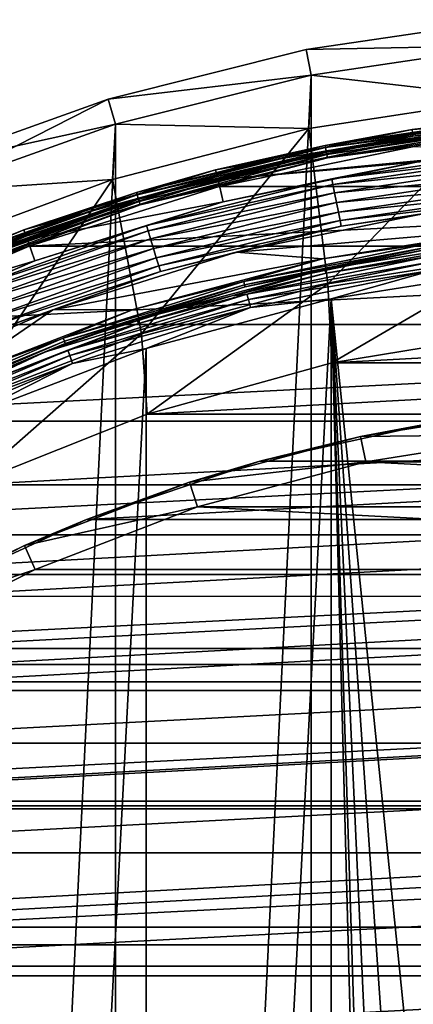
# Model space of a CAD drawing. Header units: millimetres. Extents: x -40 to 40, y -40 to 40.
# Tile 251 of 256: x -13.3 to -5.7, y 20.9 to 39.8. Entities that reach past the tile are written whole.
import ezdxf

# ---------------------------------------------------------------- set-up
doc = ezdxf.new("R2010")
doc.units = ezdxf.units.MM
doc.header["$LTSCALE"] = 26.699852
for name, color, linetype in [('1', 7, 'CONTINUOUS'), ('10', 7, 'CONTINUOUS'), ('104', 7, 'CONTINUOUS'), ('107', 7, 'CONTINUOUS'), ('108', 7, 'CONTINUOUS'), ('109', 7, 'CONTINUOUS'), ('11', 7, 'CONTINUOUS'), ('13', 7, 'CONTINUOUS'), ('14', 7, 'CONTINUOUS'), ('15', 7, 'CONTINUOUS'), ('16', 7, 'CONTINUOUS'), ('2', 7, 'CONTINUOUS'), ('38', 7, 'CONTINUOUS'), ('40', 7, 'CONTINUOUS'), ('41', 7, 'CONTINUOUS'), ('43', 7, 'CONTINUOUS'), ('44', 7, 'CONTINUOUS'), ('45', 7, 'CONTINUOUS'), ('48', 7, 'CONTINUOUS'), ('5', 7, 'CONTINUOUS'), ('6', 7, 'CONTINUOUS'), ('60', 7, 'CONTINUOUS'), ('64', 7, 'CONTINUOUS'), ('65', 7, 'CONTINUOUS'), ('66', 7, 'CONTINUOUS'), ('7', 7, 'CONTINUOUS')]:
    doc.layers.add(name, color=color, linetype=linetype)

msp = doc.modelspace()

# ---------------------------------------------------------------- linework, layer by layer
at = {"layer": '1', "linetype": 'Continuous'}
for points in [[(-3.873, 39.31), (-7.707, 38.741), (-7.706, -38.741), (-3.873, 39.31)], [(-3.872, -39.31), (-3.873, 39.31), (-7.706, -38.741), (-3.872, -39.31)], [(-7.706, -38.741), (-7.707, 38.741), (-11.467, -37.799), (-7.706, -38.741)], [(-7.707, 38.741), (-11.467, 37.799), (-11.467, -37.799), (-7.707, 38.741)], [(-11.467, 37.799), (-15.117, 36.493), (-15.116, -36.493), (-11.467, 37.799)], [(-11.467, -37.799), (-11.467, 37.799), (-15.116, -36.493), (-11.467, -37.799)]]:
    msp.add_3dface(points, dxfattribs=at)
at = {"layer": '10', "linetype": 'Continuous'}
for points in [[(-7.751, 37.712, -15), (-3.896, 38.302, -15), (-7.75, 37.712, -4), (-7.751, 37.712, -15)], [(-7.75, 37.712, -4), (-3.896, 38.302, -15), (-3.895, 38.302, -4), (-7.75, 37.712, -4)], [(-11.527, 36.734, -4), (-7.751, 37.712, -15), (-7.75, 37.712, -4), (-11.527, 36.734, -4)], [(-11.527, 36.734, -15), (-7.751, 37.712, -15), (-11.527, 36.734, -4), (-11.527, 36.734, -15)], [(-15.184, 35.379, -15), (-11.527, 36.734, -15), (-15.183, 35.38, -4), (-15.184, 35.379, -15)], [(-15.183, 35.38, -4), (-11.527, 36.734, -15), (-11.527, 36.734, -4), (-15.183, 35.38, -4)]]:
    msp.add_3dface(points, dxfattribs=at)
at = {"layer": '104', "linetype": 'Continuous'}
for points in [[(-3.346, 31.825, -730), (-6.654, 31.3, -730), (6.653, 31.301, -730), (-3.346, 31.825, -730)], [(-6.654, 31.3, -730), (-9.89, 30.433, -730), (9.889, 30.434, -730), (-6.654, 31.3, -730)], [(6.653, 31.301, -730), (-6.654, 31.3, -730), (9.889, 30.434, -730), (6.653, 31.301, -730)], [(-9.89, 30.433, -730), (-13.016, 29.233, -730), (13.016, 29.233, -730), (-9.89, 30.433, -730)], [(9.889, 30.434, -730), (-9.89, 30.433, -730), (13.016, 29.233, -730), (9.889, 30.434, -730)], [(-13.016, 29.233, -730), (-16, 27.713, -730), (13.016, 29.233, -730), (-13.016, 29.233, -730)], [(13.016, 29.233, -730), (-16, 27.713, -730), (16, 27.713, -730), (13.016, 29.233, -730)], [(16, 27.713, -730), (-18.809, 25.889, -730), (18.81, 25.888, -730), (16, 27.713, -730)], [(-16, 27.713, -730), (-18.809, 25.889, -730), (16, 27.713, -730), (-16, 27.713, -730)], [(-18.809, 25.889, -730), (-21.411, 23.781, -730), (18.81, 25.888, -730), (-18.809, 25.889, -730)], [(18.81, 25.888, -730), (-21.411, 23.781, -730), (21.413, 23.78, -730), (18.81, 25.888, -730)], [(-21.411, 23.781, -730), (-23.78, 21.413, -730), (21.413, 23.78, -730), (-21.411, 23.781, -730)], [(21.413, 23.78, -730), (-23.78, 21.413, -730), (23.781, 21.411, -730), (21.413, 23.78, -730)], [(-23.78, 21.413, -730), (-25.888, 18.81, -730), (23.781, 21.411, -730), (-23.78, 21.413, -730)], [(23.781, 21.411, -730), (-25.888, 18.81, -730), (25.889, 18.809, -730), (23.781, 21.411, -730)]]:
    msp.add_3dface(points, dxfattribs=at)
at = {"layer": '107', "linetype": 'Continuous'}
for points in [[(-6.757, 31.79, -730.5), (-3.397, 32.322, -730.5), (-5.258, 32.072, -733), (-6.757, 31.79, -730.5)], [(-8.694, 31.316, -733), (-6.757, 31.79, -730.5), (-5.258, 32.072, -733), (-8.694, 31.316, -733)], [(-10.043, 30.909, -730.5), (-6.757, 31.79, -730.5), (-8.694, 31.316, -733), (-10.043, 30.909, -730.5)], [(-12.028, 30.192, -733), (-10.043, 30.909, -730.5), (-8.694, 31.316, -733), (-12.028, 30.192, -733)], [(-13.219, 29.69, -730.5), (-10.043, 30.909, -730.5), (-12.028, 30.192, -733), (-13.219, 29.69, -730.5)], [(-15.222, 28.715, -733), (-13.219, 29.69, -730.5), (-12.028, 30.192, -733), (-15.222, 28.715, -733)], [(-16.25, 28.146, -730.5), (-13.219, 29.69, -730.5), (-15.222, 28.715, -733), (-16.25, 28.146, -730.5)]]:
    msp.add_3dface(points, dxfattribs=at)
at = {"layer": '108', "linetype": 'Continuous'}
for points in [[(-3.346, 31.825, -730), (-3.397, 32.322, -730.5), (-6.757, 31.79, -730.5), (-3.346, 31.825, -730)], [(-6.654, 31.3, -730), (-3.346, 31.825, -730), (-6.757, 31.79, -730.5), (-6.654, 31.3, -730)], [(-6.654, 31.3, -730), (-6.757, 31.79, -730.5), (-10.043, 30.909, -730.5), (-6.654, 31.3, -730)], [(-9.89, 30.433, -730), (-6.654, 31.3, -730), (-10.043, 30.909, -730.5), (-9.89, 30.433, -730)], [(-9.89, 30.433, -730), (-10.043, 30.909, -730.5), (-13.219, 29.69, -730.5), (-9.89, 30.433, -730)], [(-13.016, 29.233, -730), (-9.89, 30.433, -730), (-13.219, 29.69, -730.5), (-13.016, 29.233, -730)], [(-13.016, 29.233, -730), (-13.219, 29.69, -730.5), (-16.25, 28.146, -730.5), (-13.016, 29.233, -730)], [(-16, 27.713, -730), (-13.016, 29.233, -730), (-16.25, 28.146, -730.5), (-16, 27.713, -730)]]:
    msp.add_3dface(points, dxfattribs=at)
at = {"layer": '109', "linetype": 'Continuous'}
for points in [[(-8.694, 31.316, -733), (-5.258, 32.072, -733), (8.694, 31.316, -733), (-8.694, 31.316, -733)], [(-12.028, 30.192, -733), (-8.694, 31.316, -733), (8.694, 31.316, -733), (-12.028, 30.192, -733)], [(-12.028, 30.192, -733), (8.694, 31.316, -733), (12.029, 30.192, -733), (-12.028, 30.192, -733)], [(-15.222, 28.715, -733), (12.029, 30.192, -733), (15.223, 28.714, -733), (-15.222, 28.715, -733)], [(-15.222, 28.715, -733), (-12.028, 30.192, -733), (12.029, 30.192, -733), (-15.222, 28.715, -733)], [(-18.237, 26.901, -733), (-15.222, 28.715, -733), (15.223, 28.714, -733), (-18.237, 26.901, -733)], [(-18.237, 26.901, -733), (15.223, 28.714, -733), (18.238, 26.9, -733), (-18.237, 26.901, -733)], [(-21.039, 24.771, -733), (-18.237, 26.901, -733), (18.238, 26.9, -733), (-21.039, 24.771, -733)], [(-21.039, 24.771, -733), (18.238, 26.9, -733), (21.039, 24.771, -733), (-21.039, 24.771, -733)], [(-23.594, 22.351, -733), (-21.039, 24.771, -733), (21.039, 24.771, -733), (-23.594, 22.351, -733)], [(-23.594, 22.351, -733), (21.039, 24.771, -733), (23.595, 22.35, -733), (-23.594, 22.351, -733)], [(-25.872, 19.669, -733), (-23.594, 22.351, -733), (23.595, 22.35, -733), (-25.872, 19.669, -733)], [(-25.872, 19.669, -733), (23.595, 22.35, -733), (25.873, 19.668, -733), (-25.872, 19.669, -733)]]:
    msp.add_3dface(points, dxfattribs=at)
at = {"layer": '11', "linetype": 'Continuous'}
for points in [[(-7.75, 37.712, -4), (-3.895, 38.302, -4), (-7.382, 34.724, -4), (-7.75, 37.712, -4)], [(-7.382, 34.724, -4), (-3.895, 38.302, -4), (-3.712, 35.305, -4), (-7.382, 34.724, -4)], [(-11.527, 36.734, -4), (-7.75, 37.712, -4), (-10.972, 33.762, -4), (-11.527, 36.734, -4)], [(-10.972, 33.762, -4), (-7.75, 37.712, -4), (-7.382, 34.724, -4), (-10.972, 33.762, -4)], [(-15.183, 35.38, -4), (-11.527, 36.734, -4), (-14.44, 32.43, -4), (-15.183, 35.38, -4)], [(-14.44, 32.43, -4), (-11.527, 36.734, -4), (-10.972, 33.762, -4), (-14.44, 32.43, -4)]]:
    msp.add_3dface(points, dxfattribs=at)
at = {"layer": '13', "linetype": 'Continuous'}
for points in [[(-7.382, 34.724, -4), (-3.712, 35.305, -4), (-7.381, 34.724, -6.5), (-7.382, 34.724, -4)], [(-7.381, 34.724, -6.5), (-3.712, 35.305, -4), (-3.711, 35.305, -6.5), (-7.381, 34.724, -6.5)], [(-10.972, 33.762, -4), (-7.382, 34.724, -4), (-10.971, 33.762, -6.5), (-10.972, 33.762, -4)], [(-10.971, 33.762, -6.5), (-7.382, 34.724, -4), (-7.381, 34.724, -6.5), (-10.971, 33.762, -6.5)], [(-14.44, 32.43, -6.5), (-10.972, 33.762, -4), (-10.971, 33.762, -6.5), (-14.44, 32.43, -6.5)], [(-14.44, 32.43, -4), (-10.972, 33.762, -4), (-14.44, 32.43, -6.5), (-14.44, 32.43, -4)]]:
    msp.add_3dface(points, dxfattribs=at)
at = {"layer": '14', "linetype": 'Continuous'}
for points in [[(-7.381, 34.724, -6.5), (-3.711, 35.305, -6.5), (-7.31, 33.205, -6.5), (-7.381, 34.724, -6.5)], [(-7.31, 33.205, -6.5), (-3.711, 35.305, -6.5), (-3.677, 33.801, -6.5), (-7.31, 33.205, -6.5)], [(-10.971, 33.762, -6.5), (-7.381, 34.724, -6.5), (-10.857, 32.22, -6.5), (-10.971, 33.762, -6.5)], [(-10.857, 32.22, -6.5), (-7.381, 34.724, -6.5), (-7.31, 33.205, -6.5), (-10.857, 32.22, -6.5)], [(-14.44, 32.43, -6.5), (-10.971, 33.762, -6.5), (-14.277, 30.857, -6.5), (-14.44, 32.43, -6.5)], [(-14.277, 30.857, -6.5), (-10.971, 33.762, -6.5), (-10.857, 32.22, -6.5), (-14.277, 30.857, -6.5)]]:
    msp.add_3dface(points, dxfattribs=at)
at = {"layer": '15', "linetype": 'Continuous'}
for points in [[(-7.31, 33.205, -6.5), (-3.677, 33.801, -6.5), (-7.309, 33.205, -3.5), (-7.31, 33.205, -6.5)], [(-7.309, 33.205, -3.5), (-3.677, 33.801, -6.5), (-3.676, 33.801, -3.5), (-7.309, 33.205, -3.5)], [(-10.857, 32.22, -3.5), (-7.31, 33.205, -6.5), (-7.309, 33.205, -3.5), (-10.857, 32.22, -3.5)], [(-10.857, 32.22, -6.5), (-7.31, 33.205, -6.5), (-10.857, 32.22, -3.5), (-10.857, 32.22, -6.5)], [(-14.277, 30.857, -3.5), (-10.857, 32.22, -6.5), (-10.857, 32.22, -3.5), (-14.277, 30.857, -3.5)], [(-14.277, 30.857, -6.5), (-10.857, 32.22, -6.5), (-14.277, 30.857, -3.5), (-14.277, 30.857, -6.5)]]:
    msp.add_3dface(points, dxfattribs=at)
at = {"layer": '16', "linetype": 'Continuous'}
for points in [[(-7.309, 33.205, -3.5), (-3.676, 33.801, -3.5), (3.677, 33.801, -3.5), (-7.309, 33.205, -3.5)], [(7.31, 33.205, -3.5), (-7.309, 33.205, -3.5), (3.677, 33.801, -3.5), (7.31, 33.205, -3.5)], [(10.857, 32.22, -3.5), (-10.857, 32.22, -3.5), (7.31, 33.205, -3.5), (10.857, 32.22, -3.5)], [(-10.857, 32.22, -3.5), (-7.309, 33.205, -3.5), (7.31, 33.205, -3.5), (-10.857, 32.22, -3.5)], [(14.277, 30.857, -3.5), (-14.277, 30.857, -3.5), (10.857, 32.22, -3.5), (14.277, 30.857, -3.5)], [(-14.277, 30.857, -3.5), (-10.857, 32.22, -3.5), (10.857, 32.22, -3.5), (-14.277, 30.857, -3.5)], [(17.53, 29.132, -3.5), (-17.529, 29.133, -3.5), (14.277, 30.857, -3.5), (17.53, 29.132, -3.5)], [(-17.529, 29.133, -3.5), (-14.277, 30.857, -3.5), (14.277, 30.857, -3.5), (-17.529, 29.133, -3.5)], [(-20.576, 27.067, -3.5), (-17.529, 29.133, -3.5), (17.53, 29.132, -3.5), (-20.576, 27.067, -3.5)], [(20.577, 27.066, -3.5), (-20.576, 27.067, -3.5), (17.53, 29.132, -3.5), (20.577, 27.066, -3.5)], [(-23.382, 24.683, -3.5), (-20.576, 27.067, -3.5), (20.577, 27.066, -3.5), (-23.382, 24.683, -3.5)], [(23.383, 24.683, -3.5), (-23.382, 24.683, -3.5), (20.577, 27.066, -3.5), (23.383, 24.683, -3.5)], [(25.915, 22.01, -3.5), (-25.914, 22.01, -3.5), (23.383, 24.683, -3.5), (25.915, 22.01, -3.5)], [(-25.914, 22.01, -3.5), (-23.382, 24.683, -3.5), (23.383, 24.683, -3.5), (-25.914, 22.01, -3.5)], [(28.142, 19.079, -3.5), (-28.142, 19.08, -3.5), (25.915, 22.01, -3.5), (28.142, 19.079, -3.5)], [(-28.142, 19.08, -3.5), (-25.914, 22.01, -3.5), (25.915, 22.01, -3.5), (-28.142, 19.08, -3.5)]]:
    msp.add_3dface(points, dxfattribs=at)
at = {"layer": '2', "linetype": 'Continuous'}
for points in [[(-7.804, 39.231, -0.5), (-3.873, 39.31), (-3.921, 39.807, -0.5), (-7.804, 39.231, -0.5)], [(-11.611, 38.278, -0.5), (-7.707, 38.741), (-7.804, 39.231, -0.5), (-11.611, 38.278, -0.5)], [(-7.707, 38.741), (-3.873, 39.31), (-7.804, 39.231, -0.5), (-7.707, 38.741)], [(-11.467, 37.799), (-7.707, 38.741), (-11.611, 38.278, -0.5), (-11.467, 37.799)], [(-15.307, 36.955, -0.5), (-11.467, 37.799), (-11.611, 38.278, -0.5), (-15.307, 36.955, -0.5)], [(-15.117, 36.493), (-11.467, 37.799), (-15.307, 36.955, -0.5), (-15.117, 36.493)]]:
    msp.add_3dface(points, dxfattribs=at)
at = {"layer": '38', "linetype": 'Continuous'}
for points in [[(-5.528, 36.079, -6), (-9.15, 35.335, -6), (-3.769, 35.795, -6), (-5.528, 36.079, -6)], [(-3.769, 35.795, -6), (-9.15, 35.335, -6), (-7.489, 35.205, -6), (-3.769, 35.795, -6)], [(-9.15, 35.335, -6), (-12.677, 34.228, -6), (-7.489, 35.205, -6), (-9.15, 35.335, -6)], [(-7.489, 35.205, -6), (-12.677, 34.228, -6), (-11.127, 34.229, -6), (-7.489, 35.205, -6)], [(-12.677, 34.228, -6), (-16.075, 32.77, -6), (-14.643, 32.879, -6), (-12.677, 34.228, -6)], [(-11.127, 34.229, -6), (-12.677, 34.228, -6), (-14.643, 32.879, -6), (-11.127, 34.229, -6)]]:
    msp.add_3dface(points, dxfattribs=at)
at = {"layer": '40', "linetype": 'Continuous'}
for points in [[(-7.309, 36.743, -5.81), (-3.672, 37.282, -5.81), (-5.679, 37.068, -6), (-7.309, 36.743, -5.81)], [(-7.309, 36.743, -5.81), (-3.661, 37.174, -5.647), (-3.672, 37.282, -5.81), (-7.309, 36.743, -5.81)], [(-7.287, 36.636, -5.647), (-3.661, 37.174, -5.647), (-7.309, 36.743, -5.81), (-7.287, 36.636, -5.647)], [(-7.287, 36.636, -5.647), (-3.645, 37.013, -5.538), (-3.661, 37.174, -5.647), (-7.287, 36.636, -5.647)], [(-9.399, 36.303, -6), (-7.309, 36.743, -5.81), (-5.679, 37.068, -6), (-9.399, 36.303, -6)], [(-7.256, 36.477, -5.538), (-3.645, 37.013, -5.538), (-7.287, 36.636, -5.647), (-7.256, 36.477, -5.538)], [(-7.256, 36.477, -5.538), (-3.627, 36.822, -5.5), (-3.645, 37.013, -5.538), (-7.256, 36.477, -5.538)], [(-7.218, 36.29, -5.5), (-3.627, 36.822, -5.5), (-7.256, 36.477, -5.538), (-7.218, 36.29, -5.5)], [(-7.218, 36.29, -5.5), (-3.608, 36.632, -5.538), (-3.627, 36.822, -5.5), (-7.218, 36.29, -5.5)], [(-10.875, 35.849, -5.81), (-7.309, 36.743, -5.81), (-9.399, 36.303, -6), (-10.875, 35.849, -5.81)], [(-10.875, 35.849, -5.81), (-7.287, 36.636, -5.647), (-7.309, 36.743, -5.81), (-10.875, 35.849, -5.81)], [(-10.843, 35.746, -5.647), (-7.287, 36.636, -5.647), (-10.875, 35.849, -5.81), (-10.843, 35.746, -5.647)], [(-10.843, 35.746, -5.647), (-7.256, 36.477, -5.538), (-7.287, 36.636, -5.647), (-10.843, 35.746, -5.647)], [(-7.181, 36.102, -5.538), (-3.608, 36.632, -5.538), (-7.218, 36.29, -5.5), (-7.181, 36.102, -5.538)], [(-7.181, 36.102, -5.538), (-3.592, 36.47, -5.646), (-3.608, 36.632, -5.538), (-7.181, 36.102, -5.538)], [(-10.796, 35.591, -5.538), (-7.256, 36.477, -5.538), (-10.843, 35.746, -5.647), (-10.796, 35.591, -5.538)], [(-10.796, 35.591, -5.538), (-7.218, 36.29, -5.5), (-7.256, 36.477, -5.538), (-10.796, 35.591, -5.538)], [(-7.149, 35.942, -5.646), (-3.592, 36.47, -5.646), (-7.181, 36.102, -5.538), (-7.149, 35.942, -5.646)], [(-7.149, 35.942, -5.646), (-3.581, 36.362, -5.809), (-3.592, 36.47, -5.646), (-7.149, 35.942, -5.646)], [(-13.023, 35.166, -6), (-10.875, 35.849, -5.81), (-9.399, 36.303, -6), (-13.023, 35.166, -6)], [(-10.741, 35.407, -5.5), (-7.218, 36.29, -5.5), (-10.796, 35.591, -5.538), (-10.741, 35.407, -5.5)], [(-10.741, 35.407, -5.5), (-7.181, 36.102, -5.538), (-7.218, 36.29, -5.5), (-10.741, 35.407, -5.5)], [(-7.128, 35.836, -5.809), (-3.581, 36.362, -5.809), (-7.149, 35.942, -5.646), (-7.128, 35.836, -5.809)], [(-7.128, 35.836, -5.809), (-5.528, 36.079, -6), (-3.581, 36.362, -5.809), (-7.128, 35.836, -5.809)], [(-10.685, 35.224, -5.538), (-7.181, 36.102, -5.538), (-10.741, 35.407, -5.5), (-10.685, 35.224, -5.538)], [(-10.685, 35.224, -5.538), (-7.149, 35.942, -5.646), (-7.181, 36.102, -5.538), (-10.685, 35.224, -5.538)], [(-9.15, 35.335, -6), (-5.528, 36.079, -6), (-7.128, 35.836, -5.809), (-9.15, 35.335, -6)], [(-14.336, 34.611, -5.81), (-10.875, 35.849, -5.81), (-13.023, 35.166, -6), (-14.336, 34.611, -5.81)], [(-14.336, 34.611, -5.81), (-10.843, 35.746, -5.647), (-10.875, 35.849, -5.81), (-14.336, 34.611, -5.81)], [(-10.638, 35.069, -5.646), (-7.149, 35.942, -5.646), (-10.685, 35.224, -5.538), (-10.638, 35.069, -5.646)], [(-10.638, 35.069, -5.646), (-7.128, 35.836, -5.809), (-7.149, 35.942, -5.646), (-10.638, 35.069, -5.646)], [(-10.606, 34.965, -5.809), (-7.128, 35.836, -5.809), (-10.638, 35.069, -5.646), (-10.606, 34.965, -5.809)], [(-10.606, 34.965, -5.809), (-9.15, 35.335, -6), (-7.128, 35.836, -5.809), (-10.606, 34.965, -5.809)], [(-14.295, 34.511, -5.647), (-10.843, 35.746, -5.647), (-14.336, 34.611, -5.81), (-14.295, 34.511, -5.647)], [(-14.295, 34.511, -5.647), (-10.796, 35.591, -5.538), (-10.843, 35.746, -5.647), (-14.295, 34.511, -5.647)], [(-14.233, 34.361, -5.538), (-10.796, 35.591, -5.538), (-14.295, 34.511, -5.647), (-14.233, 34.361, -5.538)], [(-14.233, 34.361, -5.538), (-10.741, 35.407, -5.5), (-10.796, 35.591, -5.538), (-14.233, 34.361, -5.538)], [(-14.16, 34.184, -5.5), (-10.741, 35.407, -5.5), (-14.233, 34.361, -5.538), (-14.16, 34.184, -5.5)], [(-14.16, 34.184, -5.5), (-10.685, 35.224, -5.538), (-10.741, 35.407, -5.5), (-14.16, 34.184, -5.5)], [(-12.677, 34.228, -6), (-9.15, 35.335, -6), (-10.606, 34.965, -5.809), (-12.677, 34.228, -6)], [(-16.513, 33.669, -6), (-14.336, 34.611, -5.81), (-13.023, 35.166, -6), (-16.513, 33.669, -6)], [(-14.086, 34.007, -5.538), (-10.685, 35.224, -5.538), (-14.16, 34.184, -5.5), (-14.086, 34.007, -5.538)], [(-14.086, 34.007, -5.538), (-10.638, 35.069, -5.646), (-10.685, 35.224, -5.538), (-14.086, 34.007, -5.538)], [(-14.024, 33.857, -5.646), (-10.638, 35.069, -5.646), (-14.086, 34.007, -5.538), (-14.024, 33.857, -5.646)], [(-14.024, 33.857, -5.646), (-10.606, 34.965, -5.809), (-10.638, 35.069, -5.646), (-14.024, 33.857, -5.646)], [(-13.983, 33.757, -5.809), (-10.606, 34.965, -5.809), (-14.024, 33.857, -5.646), (-13.983, 33.757, -5.809)], [(-13.983, 33.757, -5.809), (-12.677, 34.228, -6), (-10.606, 34.965, -5.809), (-13.983, 33.757, -5.809)], [(-16.075, 32.77, -6), (-12.677, 34.228, -6), (-13.983, 33.757, -5.809), (-16.075, 32.77, -6)]]:
    msp.add_3dface(points, dxfattribs=at)
at = {"layer": '41', "linetype": 'Continuous'}
for points in [[(-9.496, 36.728, -6), (-1.9, 37.452, -6), (-5.733, 37.5, -6), (-9.496, 36.728, -6)], [(-5.679, 37.068, -6), (-1.9, 37.452, -6), (-9.496, 36.728, -6), (-5.679, 37.068, -6)], [(-9.399, 36.303, -6), (-5.679, 37.068, -6), (-9.496, 36.728, -6), (-9.399, 36.303, -6)], [(-13.162, 35.58, -6), (-9.399, 36.303, -6), (-9.496, 36.728, -6), (-13.162, 35.58, -6)], [(-13.023, 35.166, -6), (-9.399, 36.303, -6), (-13.162, 35.58, -6), (-13.023, 35.166, -6)], [(-16.693, 34.066, -6), (-13.023, 35.166, -6), (-13.162, 35.58, -6), (-16.693, 34.066, -6)], [(-16.513, 33.669, -6), (-13.023, 35.166, -6), (-16.693, 34.066, -6), (-16.513, 33.669, -6)]]:
    msp.add_3dface(points, dxfattribs=at)
at = {"layer": '43', "linetype": 'Continuous'}
for points in [[(-5.762, 37.698, -6.203), (-3.737, 37.938, -6.126), (-1.92, 38.088, -6.203), (-5.762, 37.698, -6.203)], [(-7.437, 37.389, -6.126), (-3.737, 37.938, -6.126), (-5.762, 37.698, -6.203), (-7.437, 37.389, -6.126)], [(-7.437, 37.389, -6.126), (-3.732, 37.895, -6.06), (-3.737, 37.938, -6.126), (-7.437, 37.389, -6.126)], [(-7.429, 37.347, -6.06), (-3.732, 37.895, -6.06), (-7.437, 37.389, -6.126), (-7.429, 37.347, -6.06)], [(-7.429, 37.347, -6.06), (-3.726, 37.83, -6.016), (-3.732, 37.895, -6.06), (-7.429, 37.347, -6.06)], [(-9.547, 36.922, -6.203), (-7.437, 37.389, -6.126), (-5.762, 37.698, -6.203), (-9.547, 36.922, -6.203)], [(-7.416, 37.283, -6.016), (-3.726, 37.83, -6.016), (-7.429, 37.347, -6.06), (-7.416, 37.283, -6.016)], [(-7.416, 37.283, -6.016), (-5.733, 37.5, -6), (-3.726, 37.83, -6.016), (-7.416, 37.283, -6.016)], [(-11.066, 36.48, -6.126), (-7.429, 37.347, -6.06), (-7.437, 37.389, -6.126), (-11.066, 36.48, -6.126)], [(-11.066, 36.48, -6.126), (-7.437, 37.389, -6.126), (-9.547, 36.922, -6.203), (-11.066, 36.48, -6.126)], [(-11.054, 36.439, -6.06), (-7.429, 37.347, -6.06), (-11.066, 36.48, -6.126), (-11.054, 36.439, -6.06)], [(-11.054, 36.439, -6.06), (-7.416, 37.283, -6.016), (-7.429, 37.347, -6.06), (-11.054, 36.439, -6.06)], [(-9.496, 36.728, -6), (-5.733, 37.5, -6), (-7.416, 37.283, -6.016), (-9.496, 36.728, -6)], [(-11.035, 36.377, -6.016), (-7.416, 37.283, -6.016), (-11.054, 36.439, -6.06), (-11.035, 36.377, -6.016)], [(-11.035, 36.377, -6.016), (-9.496, 36.728, -6), (-7.416, 37.283, -6.016), (-11.035, 36.377, -6.016)], [(-13.234, 35.766, -6.203), (-11.066, 36.48, -6.126), (-9.547, 36.922, -6.203), (-13.234, 35.766, -6.203)], [(-13.162, 35.58, -6), (-9.496, 36.728, -6), (-11.035, 36.377, -6.016), (-13.162, 35.58, -6)], [(-14.589, 35.22, -6.126), (-11.054, 36.439, -6.06), (-11.066, 36.48, -6.126), (-14.589, 35.22, -6.126)], [(-14.589, 35.22, -6.126), (-11.066, 36.48, -6.126), (-13.234, 35.766, -6.203), (-14.589, 35.22, -6.126)], [(-14.572, 35.18, -6.06), (-11.054, 36.439, -6.06), (-14.589, 35.22, -6.126), (-14.572, 35.18, -6.06)], [(-14.572, 35.18, -6.06), (-11.035, 36.377, -6.016), (-11.054, 36.439, -6.06), (-14.572, 35.18, -6.06)], [(-14.547, 35.12, -6.016), (-11.035, 36.377, -6.016), (-14.572, 35.18, -6.06), (-14.547, 35.12, -6.016)], [(-14.547, 35.12, -6.016), (-13.162, 35.58, -6), (-11.035, 36.377, -6.016), (-14.547, 35.12, -6.016)], [(-16.783, 34.245, -6.203), (-14.589, 35.22, -6.126), (-13.234, 35.766, -6.203), (-16.783, 34.245, -6.203)], [(-16.693, 34.066, -6), (-13.162, 35.58, -6), (-14.547, 35.12, -6.016), (-16.693, 34.066, -6)]]:
    msp.add_3dface(points, dxfattribs=at)
at = {"layer": '44', "linetype": 'Continuous'}
for points in [[(-5.762, 37.698, -6.203), (-1.92, 38.088, -6.203), (-1.917, 37.955, -13.803), (-5.762, 37.698, -6.203)], [(-5.747, 37.566, -13.803), (-5.762, 37.698, -6.203), (-1.917, 37.955, -13.803), (-5.747, 37.566, -13.803)], [(-9.547, 36.922, -6.203), (-5.762, 37.698, -6.203), (-5.747, 37.566, -13.803), (-9.547, 36.922, -6.203)], [(-9.516, 36.793, -13.803), (-9.547, 36.922, -6.203), (-5.747, 37.566, -13.803), (-9.516, 36.793, -13.803)], [(-13.234, 35.766, -6.203), (-9.547, 36.922, -6.203), (-9.516, 36.793, -13.803), (-13.234, 35.766, -6.203)], [(-13.19, 35.641, -13.803), (-13.234, 35.766, -6.203), (-9.516, 36.793, -13.803), (-13.19, 35.641, -13.803)], [(-16.783, 34.245, -6.203), (-13.234, 35.766, -6.203), (-13.19, 35.641, -13.803), (-16.783, 34.245, -6.203)], [(-16.729, 34.123, -13.803), (-16.783, 34.245, -6.203), (-13.19, 35.641, -13.803), (-16.729, 34.123, -13.803)]]:
    msp.add_3dface(points, dxfattribs=at)
at = {"layer": '45', "linetype": 'Continuous'}
for points in [[(-5.747, 37.566, -13.803), (-1.917, 37.955, -13.803), (-3.723, 37.804, -13.879), (-5.747, 37.566, -13.803)], [(-7.411, 37.257, -13.879), (-3.723, 37.804, -13.879), (-7.402, 37.215, -13.943), (-7.411, 37.257, -13.879)], [(-7.411, 37.257, -13.879), (-5.747, 37.566, -13.803), (-3.723, 37.804, -13.879), (-7.411, 37.257, -13.879)], [(-7.402, 37.215, -13.943), (-3.723, 37.804, -13.879), (-3.719, 37.761, -13.943), (-7.402, 37.215, -13.943)], [(-7.402, 37.215, -13.943), (-3.719, 37.761, -13.943), (-7.39, 37.151, -13.985), (-7.402, 37.215, -13.943)], [(-7.39, 37.151, -13.985), (-3.719, 37.761, -13.943), (-3.713, 37.697, -13.985), (-7.39, 37.151, -13.985)], [(-7.39, 37.151, -13.985), (-3.713, 37.697, -13.985), (-5.724, 37.368, -14), (-7.39, 37.151, -13.985)], [(-9.516, 36.793, -13.803), (-5.747, 37.566, -13.803), (-7.411, 37.257, -13.879), (-9.516, 36.793, -13.803)], [(-9.474, 36.597, -14), (-7.39, 37.151, -13.985), (-5.724, 37.368, -14), (-9.474, 36.597, -14)], [(-11.027, 36.352, -13.879), (-7.411, 37.257, -13.879), (-11.014, 36.31, -13.943), (-11.027, 36.352, -13.879)], [(-11.027, 36.352, -13.879), (-9.516, 36.793, -13.803), (-7.411, 37.257, -13.879), (-11.027, 36.352, -13.879)], [(-11.014, 36.31, -13.943), (-7.411, 37.257, -13.879), (-7.402, 37.215, -13.943), (-11.014, 36.31, -13.943)], [(-11.014, 36.31, -13.943), (-7.402, 37.215, -13.943), (-10.996, 36.248, -13.985), (-11.014, 36.31, -13.943)], [(-10.996, 36.248, -13.985), (-7.402, 37.215, -13.943), (-7.39, 37.151, -13.985), (-10.996, 36.248, -13.985)], [(-10.996, 36.248, -13.985), (-7.39, 37.151, -13.985), (-9.474, 36.597, -14), (-10.996, 36.248, -13.985)], [(-13.19, 35.641, -13.803), (-9.516, 36.793, -13.803), (-11.027, 36.352, -13.879), (-13.19, 35.641, -13.803)], [(-13.128, 35.451, -14), (-10.996, 36.248, -13.985), (-9.474, 36.597, -14), (-13.128, 35.451, -14)], [(-14.537, 35.096, -13.879), (-11.027, 36.352, -13.879), (-14.52, 35.055, -13.943), (-14.537, 35.096, -13.879)], [(-14.537, 35.096, -13.879), (-13.19, 35.641, -13.803), (-11.027, 36.352, -13.879), (-14.537, 35.096, -13.879)], [(-14.52, 35.055, -13.943), (-11.027, 36.352, -13.879), (-11.014, 36.31, -13.943), (-14.52, 35.055, -13.943)], [(-14.52, 35.055, -13.943), (-11.014, 36.31, -13.943), (-14.496, 34.996, -13.985), (-14.52, 35.055, -13.943)], [(-14.496, 34.996, -13.985), (-11.014, 36.31, -13.943), (-10.996, 36.248, -13.985), (-14.496, 34.996, -13.985)], [(-14.496, 34.996, -13.985), (-10.996, 36.248, -13.985), (-13.128, 35.451, -14), (-14.496, 34.996, -13.985)], [(-16.729, 34.123, -13.803), (-13.19, 35.641, -13.803), (-14.537, 35.096, -13.879), (-16.729, 34.123, -13.803)], [(-16.646, 33.941, -14), (-14.496, 34.996, -13.985), (-13.128, 35.451, -14), (-16.646, 33.941, -14)]]:
    msp.add_3dface(points, dxfattribs=at)
at = {"layer": '48', "linetype": 'Continuous'}
for points in [[(-9.474, 36.597, -14), (-5.724, 37.368, -14), (9.475, 36.597, -14), (-9.474, 36.597, -14)], [(-13.128, 35.451, -14), (-9.474, 36.597, -14), (9.475, 36.597, -14), (-13.128, 35.451, -14)], [(-13.128, 35.451, -14), (9.475, 36.597, -14), (13.128, 35.451, -14), (-13.128, 35.451, -14)], [(-16.646, 33.941, -14), (-13.128, 35.451, -14), (13.128, 35.451, -14), (-16.646, 33.941, -14)], [(-16.646, 33.941, -14), (13.128, 35.451, -14), (16.647, 33.941, -14), (-16.646, 33.941, -14)], [(-19.995, 32.083, -14), (-16.646, 33.941, -14), (16.647, 33.941, -14), (-19.995, 32.083, -14)], [(-19.995, 32.083, -14), (16.647, 33.941, -14), (19.996, 32.082, -14), (-19.995, 32.083, -14)], [(-23.138, 29.895, -14), (-19.995, 32.083, -14), (19.996, 32.082, -14), (-23.138, 29.895, -14)], [(-23.138, 29.895, -14), (19.996, 32.082, -14), (23.139, 29.895, -14), (-23.138, 29.895, -14)], [(-26.044, 27.401, -14), (23.139, 29.895, -14), (26.045, 27.4, -14), (-26.044, 27.401, -14)], [(-26.044, 27.401, -14), (-23.138, 29.895, -14), (23.139, 29.895, -14), (-26.044, 27.401, -14)], [(-28.683, 24.625, -14), (-26.044, 27.401, -14), (26.045, 27.4, -14), (-28.683, 24.625, -14)], [(-28.683, 24.625, -14), (26.045, 27.4, -14), (28.683, 24.625, -14), (-28.683, 24.625, -14)], [(-31.027, 21.597, -14), (-28.683, 24.625, -14), (28.683, 24.625, -14), (-31.027, 21.597, -14)], [(-31.027, 21.597, -14), (28.683, 24.625, -14), (31.027, 21.596, -14), (-31.027, 21.597, -14)], [(-33.052, 18.348, -14), (-31.027, 21.597, -14), (31.027, 21.596, -14), (-33.052, 18.348, -14)], [(-33.052, 18.348, -14), (31.027, 21.596, -14), (33.053, 18.347, -14), (-33.052, 18.348, -14)]]:
    msp.add_3dface(points, dxfattribs=at)
at = {"layer": '5', "linetype": 'Continuous'}
for points in [[(-7.804, 39.231, -0.5), (-3.921, 39.807, -0.5), (-7.804, 39.231, -14.5), (-7.804, 39.231, -0.5)], [(-7.804, 39.231, -14.5), (-3.921, 39.807, -0.5), (-3.921, 39.807, -14.5), (-7.804, 39.231, -14.5)], [(-11.611, 38.278, -0.5), (-7.804, 39.231, -0.5), (-11.611, 38.278, -14.5), (-11.611, 38.278, -0.5)], [(-11.611, 38.278, -14.5), (-7.804, 39.231, -0.5), (-7.804, 39.231, -14.5), (-11.611, 38.278, -14.5)], [(-15.307, 36.955, -0.5), (-11.611, 38.278, -0.5), (-15.307, 36.955, -14.5), (-15.307, 36.955, -0.5)], [(-15.307, 36.955, -14.5), (-11.611, 38.278, -0.5), (-11.611, 38.278, -14.5), (-15.307, 36.955, -14.5)]]:
    msp.add_3dface(points, dxfattribs=at)
at = {"layer": '6', "linetype": 'Continuous'}
for points in [[(-7.804, 39.231, -14.5), (-3.921, 39.807, -14.5), (-3.872, 39.31, -15), (-7.804, 39.231, -14.5)], [(-11.611, 38.278, -14.5), (-7.804, 39.231, -14.5), (-7.706, 38.741, -15), (-11.611, 38.278, -14.5)], [(-7.706, 38.741, -15), (-7.804, 39.231, -14.5), (-3.872, 39.31, -15), (-7.706, 38.741, -15)], [(-11.467, 37.799, -15), (-11.611, 38.278, -14.5), (-7.706, 38.741, -15), (-11.467, 37.799, -15)], [(-15.307, 36.955, -14.5), (-11.611, 38.278, -14.5), (-15.116, 36.493, -15), (-15.307, 36.955, -14.5)], [(-15.116, 36.493, -15), (-11.611, 38.278, -14.5), (-11.467, 37.799, -15), (-15.116, 36.493, -15)]]:
    msp.add_3dface(points, dxfattribs=at)
at = {"layer": '60', "linetype": 'Continuous'}
for points in [[(-3.681, 35.016, -11.5), (-7.321, 34.439, -11.5), (-4.291, 4.761, -11.5), (-3.681, 35.016, -11.5)], [(-10.88, 33.485, -11.5), (-10.879, -33.486, -11.5), (-7.321, 34.439, -11.5), (-10.88, 33.485, -11.5)], [(-10.879, -33.486, -11.5), (-7.32, -34.439, -11.5), (-7.321, 34.439, -11.5), (-10.879, -33.486, -11.5)], [(-5.187, 3.766, -11.5), (-7.321, 34.439, -11.5), (-5.856, 2.606, -11.5), (-5.187, 3.766, -11.5)], [(-5.856, 2.606, -11.5), (-7.321, 34.439, -11.5), (-6.27, 1.332, -11.5), (-5.856, 2.606, -11.5)], [(-4.291, 4.761, -11.5), (-7.321, 34.439, -11.5), (-5.187, 3.766, -11.5), (-4.291, 4.761, -11.5)], [(-7.32, -34.439, -11.5), (-6.41, -0.016, -11.5), (-7.321, 34.439, -11.5), (-7.32, -34.439, -11.5)], [(-7.321, 34.439, -11.5), (-6.41, 0, -11.5), (-6.27, 1.332, -11.5), (-7.321, 34.439, -11.5)], [(-6.41, -0.016, -11.5), (-6.41, -0.008, -11.5), (-7.321, 34.439, -11.5), (-6.41, -0.016, -11.5)], [(-6.41, -0.008, -11.5), (-6.41, 0, -11.5), (-7.321, 34.439, -11.5), (-6.41, -0.008, -11.5)], [(-14.32, 32.165, -11.5), (-14.319, -32.165, -11.5), (-10.88, 33.485, -11.5), (-14.32, 32.165, -11.5)], [(-14.319, -32.165, -11.5), (-10.879, -33.486, -11.5), (-10.88, 33.485, -11.5), (-14.319, -32.165, -11.5)]]:
    msp.add_3dface(points, dxfattribs=at)
at = {"layer": '64', "linetype": 'Continuous'}
for points in [[(-3.769, 35.795, -6), (-7.489, 35.205, -6), (-5.439, 35.503, -6.015), (-3.769, 35.795, -6)], [(-5.439, 35.503, -6.015), (-9.003, 34.77, -6.015), (-5.429, 35.439, -6.057), (-5.439, 35.503, -6.015)], [(-5.439, 35.503, -6.015), (-7.489, 35.205, -6), (-9.003, 34.77, -6.015), (-5.439, 35.503, -6.015)], [(-5.429, 35.439, -6.057), (-9.003, 34.77, -6.015), (-8.986, 34.708, -6.057), (-5.429, 35.439, -6.057)], [(-5.429, 35.439, -6.057), (-8.986, 34.708, -6.057), (-5.422, 35.396, -6.121), (-5.429, 35.439, -6.057)], [(-3.748, 35.596, -6.197), (-5.422, 35.396, -6.121), (-7.447, 35.009, -6.197), (-3.748, 35.596, -6.197)], [(-5.422, 35.396, -6.121), (-8.986, 34.708, -6.057), (-8.976, 34.666, -6.121), (-5.422, 35.396, -6.121)], [(-5.422, 35.396, -6.121), (-8.976, 34.666, -6.121), (-7.447, 35.009, -6.197), (-5.422, 35.396, -6.121)], [(-7.489, 35.205, -6), (-11.127, 34.229, -6), (-9.003, 34.77, -6.015), (-7.489, 35.205, -6)], [(-7.447, 35.009, -6.197), (-8.976, 34.666, -6.121), (-11.066, 34.039, -6.197), (-7.447, 35.009, -6.197)], [(-9.003, 34.77, -6.015), (-12.474, 33.681, -6.015), (-8.986, 34.708, -6.057), (-9.003, 34.77, -6.015)], [(-9.003, 34.77, -6.015), (-11.127, 34.229, -6), (-12.474, 33.681, -6.015), (-9.003, 34.77, -6.015)], [(-8.986, 34.708, -6.057), (-12.474, 33.681, -6.015), (-12.452, 33.621, -6.057), (-8.986, 34.708, -6.057)], [(-8.986, 34.708, -6.057), (-12.452, 33.621, -6.057), (-8.976, 34.666, -6.121), (-8.986, 34.708, -6.057)], [(-8.976, 34.666, -6.121), (-12.452, 33.621, -6.057), (-12.437, 33.58, -6.121), (-8.976, 34.666, -6.121)], [(-8.976, 34.666, -6.121), (-12.437, 33.58, -6.121), (-11.066, 34.039, -6.197), (-8.976, 34.666, -6.121)], [(-11.127, 34.229, -6), (-14.643, 32.879, -6), (-12.474, 33.681, -6.015), (-11.127, 34.229, -6)], [(-11.066, 34.039, -6.197), (-12.437, 33.58, -6.121), (-12.833, 33.413, -6.197), (-11.066, 34.039, -6.197)], [(-12.474, 33.681, -6.015), (-15.818, 32.246, -6.015), (-12.452, 33.621, -6.057), (-12.474, 33.681, -6.015)], [(-12.474, 33.681, -6.015), (-14.643, 32.879, -6), (-15.818, 32.246, -6.015), (-12.474, 33.681, -6.015)], [(-12.452, 33.621, -6.057), (-15.818, 32.246, -6.015), (-15.789, 32.188, -6.057), (-12.452, 33.621, -6.057)], [(-12.452, 33.621, -6.057), (-15.789, 32.188, -6.057), (-12.437, 33.58, -6.121), (-12.452, 33.621, -6.057)], [(-12.437, 33.58, -6.121), (-15.789, 32.188, -6.057), (-15.77, 32.149, -6.121), (-12.437, 33.58, -6.121)], [(-12.437, 33.58, -6.121), (-15.77, 32.149, -6.121), (-12.833, 33.413, -6.197), (-12.437, 33.58, -6.121)], [(-12.833, 33.413, -6.197), (-15.77, 32.149, -6.121), (-14.564, 32.695, -6.197), (-12.833, 33.413, -6.197)]]:
    msp.add_3dface(points, dxfattribs=at)
at = {"layer": '65', "linetype": 'Continuous'}
for points in [[(-3.748, 35.596, -6.197), (-7.447, 35.009, -6.197), (-7.416, 34.93, -11.009), (-3.748, 35.596, -6.197)], [(-3.724, 35.514, -11.009), (-3.748, 35.596, -6.197), (-7.416, 34.93, -11.009), (-3.724, 35.514, -11.009)], [(-7.447, 35.009, -6.197), (-11.066, 34.039, -6.197), (-9.234, 34.494, -11.009), (-7.447, 35.009, -6.197)], [(-7.416, 34.93, -11.009), (-7.447, 35.009, -6.197), (-9.234, 34.494, -11.009), (-7.416, 34.93, -11.009)], [(-9.234, 34.494, -11.009), (-11.066, 34.039, -6.197), (-11.027, 33.963, -11.009), (-9.234, 34.494, -11.009)], [(-11.027, 33.963, -11.009), (-12.833, 33.413, -6.197), (-14.517, 32.625, -11.009), (-11.027, 33.963, -11.009)], [(-11.066, 34.039, -6.197), (-12.833, 33.413, -6.197), (-11.027, 33.963, -11.009), (-11.066, 34.039, -6.197)], [(-12.833, 33.413, -6.197), (-14.564, 32.695, -6.197), (-14.517, 32.625, -11.009), (-12.833, 33.413, -6.197)]]:
    msp.add_3dface(points, dxfattribs=at)
at = {"layer": '66', "linetype": 'Continuous'}
for points in [[(-3.724, 35.514, -11.009), (-7.416, 34.93, -11.009), (-5.401, 35.257, -11.197), (-3.724, 35.514, -11.009)], [(-5.401, 35.257, -11.197), (-7.416, 34.93, -11.009), (-8.94, 34.529, -11.197), (-5.401, 35.257, -11.197)], [(-5.401, 35.257, -11.197), (-8.94, 34.529, -11.197), (-5.385, 35.149, -11.357), (-5.401, 35.257, -11.197)], [(-5.385, 35.149, -11.357), (-8.94, 34.529, -11.197), (-8.913, 34.424, -11.357), (-5.385, 35.149, -11.357)], [(-5.385, 35.149, -11.357), (-8.913, 34.424, -11.357), (-5.36, 34.989, -11.463), (-5.385, 35.149, -11.357)], [(-7.416, 34.93, -11.009), (-9.234, 34.494, -11.009), (-8.94, 34.529, -11.197), (-7.416, 34.93, -11.009)], [(-5.36, 34.989, -11.463), (-8.913, 34.424, -11.357), (-8.873, 34.268, -11.463), (-5.36, 34.989, -11.463)], [(-7.321, 34.439, -11.5), (-5.36, 34.989, -11.463), (-8.873, 34.268, -11.463), (-7.321, 34.439, -11.5)], [(-7.321, 34.439, -11.5), (-3.681, 35.016, -11.5), (-5.36, 34.989, -11.463), (-7.321, 34.439, -11.5)], [(-8.94, 34.529, -11.197), (-11.027, 33.963, -11.009), (-12.388, 33.448, -11.197), (-8.94, 34.529, -11.197)], [(-8.94, 34.529, -11.197), (-12.388, 33.448, -11.197), (-8.913, 34.424, -11.357), (-8.94, 34.529, -11.197)], [(-9.234, 34.494, -11.009), (-11.027, 33.963, -11.009), (-8.94, 34.529, -11.197), (-9.234, 34.494, -11.009)], [(-8.913, 34.424, -11.357), (-12.388, 33.448, -11.197), (-12.35, 33.345, -11.357), (-8.913, 34.424, -11.357)], [(-8.913, 34.424, -11.357), (-12.35, 33.345, -11.357), (-8.873, 34.268, -11.463), (-8.913, 34.424, -11.357)], [(-10.88, 33.485, -11.5), (-7.321, 34.439, -11.5), (-8.873, 34.268, -11.463), (-10.88, 33.485, -11.5)], [(-8.873, 34.268, -11.463), (-12.35, 33.345, -11.357), (-12.294, 33.194, -11.463), (-8.873, 34.268, -11.463)], [(-10.88, 33.485, -11.5), (-8.873, 34.268, -11.463), (-12.294, 33.194, -11.463), (-10.88, 33.485, -11.5)], [(-11.027, 33.963, -11.009), (-14.517, 32.625, -11.009), (-12.388, 33.448, -11.197), (-11.027, 33.963, -11.009)], [(-12.388, 33.448, -11.197), (-14.517, 32.625, -11.009), (-15.708, 32.023, -11.197), (-12.388, 33.448, -11.197)], [(-12.388, 33.448, -11.197), (-15.708, 32.023, -11.197), (-12.35, 33.345, -11.357), (-12.388, 33.448, -11.197)], [(-12.35, 33.345, -11.357), (-15.708, 32.023, -11.197), (-15.66, 31.925, -11.357), (-12.35, 33.345, -11.357)], [(-12.35, 33.345, -11.357), (-15.66, 31.925, -11.357), (-12.294, 33.194, -11.463), (-12.35, 33.345, -11.357)], [(-14.32, 32.165, -11.5), (-10.88, 33.485, -11.5), (-12.294, 33.194, -11.463), (-14.32, 32.165, -11.5)], [(-12.294, 33.194, -11.463), (-15.66, 31.925, -11.357), (-15.589, 31.78, -11.463), (-12.294, 33.194, -11.463)], [(-14.32, 32.165, -11.5), (-12.294, 33.194, -11.463), (-15.589, 31.78, -11.463), (-14.32, 32.165, -11.5)]]:
    msp.add_3dface(points, dxfattribs=at)
at = {"layer": '7', "linetype": 'Continuous'}
for points in [[(-7.706, 38.741, -15), (-3.872, 39.31, -15), (-3.896, 38.302, -15), (-7.706, 38.741, -15)], [(-11.467, 37.799, -15), (-7.706, 38.741, -15), (-7.751, 37.712, -15), (-11.467, 37.799, -15)], [(-7.751, 37.712, -15), (-7.706, 38.741, -15), (-3.896, 38.302, -15), (-7.751, 37.712, -15)], [(-15.116, 36.493, -15), (-11.467, 37.799, -15), (-11.527, 36.734, -15), (-15.116, 36.493, -15)], [(-11.527, 36.734, -15), (-11.467, 37.799, -15), (-7.751, 37.712, -15), (-11.527, 36.734, -15)], [(-15.184, 35.379, -15), (-15.116, 36.493, -15), (-11.527, 36.734, -15), (-15.184, 35.379, -15)]]:
    msp.add_3dface(points, dxfattribs=at)

doc.saveas('drawing.dxf')
